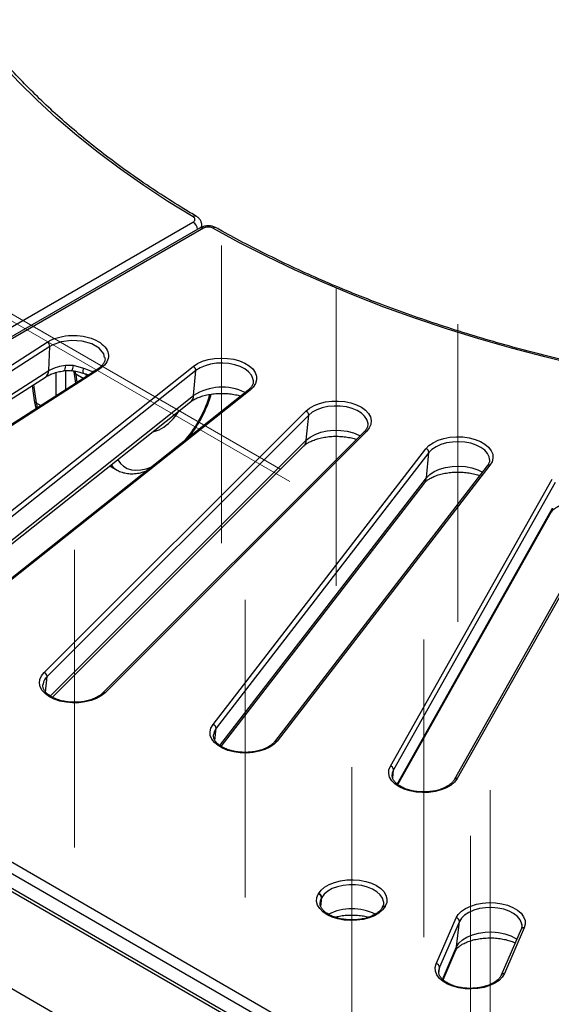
# Model space of a CAD drawing. Header units: millimetres. Extents: x 200 to 5740, y 200 to 4000.
# Tile 10 of 33: x 4048 to 4204, y 2399 to 2690. Entities that reach past the tile are written whole.
import ezdxf

# ---------------------------------------------------------------- set-up
doc = ezdxf.new("R2010")
doc.units = ezdxf.units.MM
doc.header["$LTSCALE"] = 20
doc.linetypes.add('CENTERX2', pattern=[20.32, 12.7, -2.54, 2.54, -2.54])
doc.layers.add('FORMAT', color=7, linetype='Continuous')

msp = doc.modelspace()

# ---------------------------------------------------------------- linework, layer by layer
at = {"color": 7, "linetype": 'Continuous', "lineweight": 25}
for p, q in [((3910.409, 2521.001), (4098.978, 2629.86)), ((4101.064, 2628.177), (3912.496, 2519.319)), ((4102.064, 2628.078), (3913.495, 2519.22)), ((3965.419, 2536.41), (4056.065, 2594.526)), ((4056.805, 2593.254), (3966.16, 2535.137)), ((4056.529, 2586.149), (4056.805, 2593.254)), ((4008.522, 2515.456), (4099.041, 2587.379)), ((4061.42, 2587.779), (4063.746, 2587.745)), ((4063.746, 2587.745), (4066.77, 2586.878)), ((4070.974, 2586.613), (3980.25, 2528.446)), ((4071.435, 2586.537), (3980.79, 2528.42)), ((4099.847, 2586.154), (4009.328, 2514.23)), ((4063.899, 2585.76), (4064.407, 2582.402)), ((4099.186, 2578.798), (4099.847, 2586.154)), ((3967.394, 2527.714), (4055.526, 2584.22)), ((4051.608, 2581.707), (4052.271, 2577.328)), ((4116.735, 2583.316), (4116.717, 2583.455)), ((4115.152, 2580.328), (4024.633, 2508.404)), ((4115.774, 2580.361), (4025.255, 2508.438)), ((4010.792, 2507.425), (4098.266, 2576.929)), ((4055.183, 2497.218), (4132.183, 2574.209)), ((4133.046, 2573.034), (4056.046, 2496.042)), ((4132.338, 2565.637), (4133.046, 2573.034)), ((4149.388, 2568.13), (4072.388, 2491.138)), ((4150.095, 2568.239), (4073.095, 2491.248)), ((4057.595, 2489.938), (4131.559, 2563.895)), ((4104.891, 2481.895), (4167.528, 2563.112)), ((4168.438, 2561.99), (4105.801, 2480.774)), ((4167.691, 2554.548), (4168.438, 2561.99)), ((4186.423, 2558.255), (4123.785, 2477.039)), ((4186.316, 2559.958), (4186.303, 2560.129)), ((4074.53, 2558.069), (4076.622, 2556.861)), ((4185.631, 2558.049), (4122.993, 2476.833)), ((4107.286, 2475.465), (4167.1, 2553.02)), ((4157.1, 2469.656), (4204.689, 2554.207)), ((4205.637, 2553.142), (4158.048, 2468.591)), ((4223.488, 2550.192), (4175.899, 2465.641)), ((4224.359, 2550.518), (4176.771, 2465.967)), ((4159.312, 2464.197), (4204.479, 2544.446)), ((3913.495, 2517.593), (4331.855, 2276.079)), ((4333.264, 2266.544), (3902.636, 2515.141)), ((4333.264, 2267.514), (3904.282, 2515.16)), ((4330.446, 2273.49), (3912.087, 2515.004)), ((4054.83, 2493.816), (4054.812, 2493.679)), ((4167.093, 2333.894), (3902.636, 2486.562)), ((4157.608, 2467.257), (4157.592, 2467.031)), ((4135.887, 2431.966), (4135.933, 2432.048)), ((4136.88, 2430.982), (4136.835, 2430.901)), ((4136.395, 2429.567), (4136.379, 2429.341)), ((4154.732, 2428.032), (4154.686, 2427.951)), ((4155.603, 2428.358), (4155.557, 2428.277)), ((4170.612, 2411.405), (4176.444, 2424.908)), ((4177.41, 2423.881), (4171.578, 2410.378)), ((4176.617, 2416.362), (4177.41, 2423.881)), ((4196.512, 2422.02), (4190.68, 2408.516)), ((4195.805, 2422.91), (4195.786, 2423.058)), ((4195.594, 2421.6), (4189.762, 2408.096)), ((4172.605, 2406.703), (4176.374, 2415.431))]:
    msp.add_line(p, q, dxfattribs=at)
at = {"color": 8, "linetype": 'Continuous', "lineweight": 25}
for p, q in [((3966.269, 2528.279), (4056.529, 2586.149)), ((4058.664, 2578.72), (4058.664, 2585.566)), ((4061.482, 2586.117), (4061.482, 2580.527)), ((4066.653, 2583.842), (4064.467, 2585.104)), ((4064.467, 2585.104), (4064.835, 2582.677)), ((4052.035, 2581.981), (4052.84, 2576.672)), ((4009.939, 2507.885), (4099.186, 2578.798)), ((4052.84, 2576.672), (4054.223, 2575.873)), ((4056.983, 2490.29), (4132.338, 2565.637)), ((4106.887, 2475.71), (4167.691, 2554.548)), ((4159.096, 2464.348), (4204.859, 2545.654)), ((4055.609, 2491.474), (4056.046, 2496.042)), ((4105.441, 2477.187), (4105.801, 2480.774)), ((4157.788, 2466.086), (4158.048, 2468.591)), ((4136.574, 2428.396), (4136.835, 2430.901)), ((4136.602, 2428.302), (4136.88, 2430.982)), ((4172.489, 2406.804), (4176.617, 2416.362)), ((4171.578, 2410.378), (4171.319, 2409.406)), ((4171.384, 2408.531), (4171.578, 2410.378))]:
    msp.add_line(p, q, dxfattribs=at)
at = {"color": 7, "linetype": 'Continuous', "lineweight": 25, "flags": 128}
for points in [[(4098.995, 2631.476), (4091.613, 2635.993), (4084.492, 2640.648), (4077.64, 2645.436), (4071.065, 2650.351), (4064.773, 2655.389), (4058.771, 2660.542), (4053.066, 2665.808), (4047.663, 2671.178), (4042.57, 2676.648), (4037.791, 2682.212), (4033.331, 2687.864), (4029.196, 2693.597)], [(4212.472, 2587.794), (4202.54, 2590.181), (4192.751, 2592.756), (4183.113, 2595.514), (4173.637, 2598.455), (4164.334, 2601.573), (4155.214, 2604.867), (4146.286, 2608.332), (4137.56, 2611.964), (4129.046, 2615.76), (4120.753, 2619.716), (4112.689, 2623.827), (4104.864, 2628.088)], [(4099.041, 2587.379), (4100.301, 2588.207), (4101.802, 2588.887), (4103.494, 2589.396), (4105.32, 2589.717), (4107.216, 2589.839), (4109.12, 2589.758), (4110.964, 2589.476), (4112.688, 2589.003), (4114.232, 2588.356), (4115.544, 2587.555), (4116.578, 2586.63), (4117.3, 2585.61), (4117.685, 2584.531), (4117.721, 2583.429), (4117.405, 2582.343), (4116.748, 2581.308), (4115.774, 2580.361)], [(4132.183, 2574.209), (4133.286, 2575.109), (4134.656, 2575.875), (4136.247, 2576.484), (4138.004, 2576.913), (4139.868, 2577.149), (4141.776, 2577.183), (4143.661, 2577.014), (4145.461, 2576.648), (4147.114, 2576.097), (4148.563, 2575.38), (4149.76, 2574.522), (4150.662, 2573.551), (4151.241, 2572.502), (4151.475, 2571.408), (4151.358, 2570.309), (4150.893, 2569.24), (4150.095, 2568.239)], [(4150.466, 2570.67), (4150.464, 2570.69), (4150.432, 2570.905)], [(4167.528, 2563.112), (4168.462, 2564.072), (4169.686, 2564.918), (4171.158, 2565.619), (4172.828, 2566.152), (4174.639, 2566.499), (4176.53, 2566.648), (4178.436, 2566.594), (4180.292, 2566.338), (4182.035, 2565.89), (4183.606, 2565.265), (4184.952, 2564.483), (4186.025, 2563.572), (4186.791, 2562.563), (4187.222, 2561.49), (4187.304, 2560.389), (4187.035, 2559.299), (4186.423, 2558.255)], [(4073.095, 2491.248), (4071.992, 2490.349), (4070.622, 2489.582), (4069.031, 2488.973), (4067.274, 2488.544), (4065.41, 2488.308), (4063.502, 2488.274), (4061.617, 2488.443), (4059.817, 2488.809), (4058.164, 2489.36), (4056.715, 2490.077), (4055.519, 2490.935), (4054.616, 2491.906), (4054.037, 2492.956), (4053.803, 2494.049), (4053.92, 2495.149), (4054.386, 2496.217), (4055.183, 2497.218)], [(4123.785, 2477.039), (4122.852, 2476.078), (4121.628, 2475.233), (4120.156, 2474.532), (4118.486, 2473.998), (4116.675, 2473.652), (4114.784, 2473.503), (4112.878, 2473.557), (4111.021, 2473.813), (4109.278, 2474.261), (4107.707, 2474.886), (4106.362, 2475.667), (4105.288, 2476.578), (4104.523, 2477.587), (4104.092, 2478.661), (4104.009, 2479.761), (4104.279, 2480.852), (4104.891, 2481.895)], [(4176.771, 2465.967), (4176.016, 2464.955), (4174.952, 2464.04), (4173.615, 2463.254), (4172.051, 2462.623), (4170.312, 2462.169), (4168.459, 2461.907), (4166.554, 2461.846), (4164.661, 2461.988), (4162.846, 2462.328), (4161.17, 2462.855), (4159.691, 2463.551), (4158.458, 2464.392), (4157.514, 2465.35), (4156.891, 2466.391), (4156.61, 2467.481), (4156.681, 2468.582), (4157.1, 2469.656)], [(4135.933, 2432.048), (4136.687, 2433.059), (4137.751, 2433.974), (4139.088, 2434.76), (4140.653, 2435.391), (4142.391, 2435.845), (4144.245, 2436.108), (4146.15, 2436.169), (4148.043, 2436.026), (4149.857, 2435.686), (4151.533, 2435.159), (4153.013, 2434.463), (4154.245, 2433.622), (4155.189, 2432.664), (4155.812, 2431.623), (4156.093, 2430.534), (4156.023, 2429.433), (4155.603, 2428.358)], [(4155.557, 2428.277), (4154.803, 2427.265), (4153.739, 2426.35), (4152.402, 2425.564), (4150.838, 2424.933), (4149.099, 2424.479), (4147.246, 2424.217), (4145.34, 2424.156), (4143.448, 2424.298), (4141.633, 2424.638), (4139.957, 2425.165), (4138.478, 2425.861), (4137.245, 2426.702), (4136.301, 2427.66), (4135.678, 2428.701), (4135.397, 2429.791), (4135.467, 2430.892), (4135.887, 2431.966)], [(4176.444, 2424.908), (4177.074, 2425.948), (4178.025, 2426.903), (4179.264, 2427.741), (4180.748, 2428.434), (4182.427, 2428.957), (4184.245, 2429.293), (4186.138, 2429.43), (4188.043, 2429.365), (4189.895, 2429.098), (4191.63, 2428.64), (4193.19, 2428.005), (4194.521, 2427.216), (4195.579, 2426.299), (4196.326, 2425.285), (4196.738, 2424.21), (4196.801, 2423.109), (4196.512, 2422.02)], [(4190.68, 2408.516), (4190.05, 2407.476), (4189.099, 2406.521), (4187.86, 2405.683), (4186.376, 2404.991), (4184.696, 2404.468), (4182.879, 2404.131), (4180.986, 2403.994), (4179.081, 2404.059), (4177.229, 2404.326), (4175.494, 2404.784), (4173.934, 2405.419), (4172.603, 2406.208), (4171.545, 2407.125), (4170.798, 2408.139), (4170.386, 2409.215), (4170.323, 2410.316), (4170.612, 2411.405)], [(4171.319, 2409.406), (4171.312, 2409.332), (4171.301, 2409.097)]]:
    msp.add_lwpolyline(points, dxfattribs=at)
at = {"color": 8, "linetype": 'Continuous', "lineweight": 25, "flags": 128}
for points in [[(4072.953, 2589.981), (4072.739, 2591.095), (4071.38, 2592.724), (4069.164, 2594.004), (4066.336, 2594.794), (4063.217, 2595.003), (4060.156, 2594.607), (4057.501, 2593.651), (4056.805, 2593.254), (4056.805, 2593.254), (4056.805, 2593.254)], [(4061.42, 2587.779), (4061.371, 2587.157), (4061.281, 2586.662), (4061.153, 2586.312), (4060.99, 2586.116), (4060.894, 2586.078)], [(4063.746, 2587.745), (4063.623, 2587.19), (4063.499, 2586.741), (4063.377, 2586.41), (4063.261, 2586.206), (4063.153, 2586.136), (4063.147, 2586.136)], [(4116.717, 2583.455), (4116.638, 2583.826), (4116.175, 2584.85), (4115.376, 2585.801), (4114.27, 2586.645), (4112.9, 2587.347), (4111.32, 2587.882), (4109.589, 2588.228), (4107.774, 2588.373), (4105.946, 2588.311), (4104.173, 2588.044), (4102.525, 2587.582), (4101.064, 2586.944), (4099.847, 2586.154)], [(4150.432, 2570.905), (4150.166, 2571.733), (4149.52, 2572.723), (4148.553, 2573.621), (4147.301, 2574.393), (4145.812, 2575.009), (4144.143, 2575.445), (4142.359, 2575.685), (4140.528, 2575.72), (4138.72, 2575.548), (4137.006, 2575.175), (4135.45, 2574.617), (4134.113, 2573.894), (4133.046, 2573.034)], [(4132.338, 2565.637), (4133.498, 2566.572), (4134.952, 2567.358), (4136.644, 2567.965), (4138.509, 2568.37), (4140.474, 2568.558), (4142.466, 2568.52), (4144.406, 2568.259), (4146.221, 2567.784), (4147.84, 2567.114), (4148.187, 2566.93)], [(4186.303, 2560.129), (4186.186, 2560.709), (4185.7, 2561.729), (4184.879, 2562.674), (4183.754, 2563.509), (4182.369, 2564.201), (4180.776, 2564.724), (4179.038, 2565.058), (4177.22, 2565.189), (4175.393, 2565.113), (4173.627, 2564.832), (4171.989, 2564.358), (4170.543, 2563.709), (4169.344, 2562.909), (4168.438, 2561.99)], [(4167.691, 2554.548), (4168.676, 2555.548), (4169.98, 2556.418), (4171.552, 2557.124), (4173.333, 2557.639), (4175.254, 2557.944), (4177.242, 2558.027), (4179.218, 2557.884), (4181.109, 2557.522), (4182.841, 2556.953), (4184.25, 2556.259)], [(4204.859, 2545.654), (4204.701, 2544.94), (4204.479, 2544.446)], [(4105.801, 2480.774), (4105.223, 2479.77), (4105.005, 2478.854)], [(4158.048, 2468.591), (4157.655, 2467.558), (4157.608, 2467.257)], [(4155.093, 2429.671), (4155.084, 2429.738), (4154.762, 2430.779), (4154.095, 2431.764), (4153.107, 2432.655), (4151.837, 2433.417), (4150.334, 2434.022), (4148.656, 2434.446), (4146.866, 2434.672), (4145.035, 2434.693), (4143.231, 2434.507), (4141.525, 2434.122), (4139.982, 2433.552), (4138.662, 2432.819), (4137.614, 2431.951), (4136.88, 2430.982)], [(4136.835, 2430.901), (4136.442, 2429.868), (4136.395, 2429.567)], [(4195.786, 2423.058), (4195.72, 2423.374), (4195.273, 2424.399), (4194.488, 2425.355), (4193.395, 2426.203), (4192.037, 2426.913), (4190.464, 2427.455), (4188.739, 2427.811), (4186.926, 2427.965), (4185.097, 2427.912), (4183.32, 2427.654), (4181.665, 2427.2), (4180.195, 2426.569), (4178.966, 2425.785), (4178.026, 2424.877), (4177.41, 2423.881)], [(4176.617, 2416.362), (4177.286, 2417.445), (4178.308, 2418.432), (4179.645, 2419.285), (4181.244, 2419.972), (4183.044, 2420.464), (4184.976, 2420.745), (4186.966, 2420.803), (4188.937, 2420.635), (4190.813, 2420.249), (4192.523, 2419.659), (4194.001, 2418.887), (4194.328, 2418.669)], [(4176.617, 2416.362), (4176.456, 2415.641), (4176.374, 2415.431)]]:
    msp.add_lwpolyline(points, dxfattribs=at)
at = {"color": 8, "linetype": 'Continuous', "lineweight": 25}
for centre, radius, start, end in [((4099.58, 2630.645), 1.016, 64.74316, 125.15711), ((4097.305, 2627.25), 3.1, 9.66327, 57.336), ((4101.479, 2627.271), 0.997, 54.07764, 114.6119), ((4105.451, 2627.297), 0.985, 67.35549, 126.5777), ((4054.121, 2586.175), 2.408, 305.69299, 359.37331), ((4064.791, 2585.959), 0.915, 192.99045, 249.28496), ((4070.286, 2585.541), 3.762, 159.1857, 181.80779), ((4096.611, 2578.903), 2.576, 309.96781, 357.64807), ((4107.49, 2566.134), 15.143, 63.24577, 123.25768), ((4115.49, 2579.842), 0.592, 61.3274, 124.8561), ((4053.162, 2577.526), 0.912, 192.51226, 249.32263), ((4149.827, 2567.628), 0.667, 66.38087, 131.20896), ((4129.555, 2565.835), 2.79, 315.92957, 355.92535), ((4186.179, 2557.567), 0.73, 70.49716, 138.64421), ((4164.763, 2554.803), 2.939, 322.6691, 355.03918), ((4058.694, 2493.15), 3.921, 132.47722, 170.23266), ((4072.83, 2490.62), 0.681, 67.08662, 130.1064), ((4123.542, 2476.349), 0.731, 70.52884, 138.15961), ((4176.561, 2465.199), 0.796, 74.70092, 145.82094), ((4155.347, 2427.509), 0.796, 74.70092, 145.82094), ((4155.393, 2427.595), 0.792, 74.59573, 147.55309), ((4145.77, 2411.967), 15.629, 63.99844, 116.21027), ((4196.329, 2421.207), 0.833, 77.30004, 151.87261), ((4190.497, 2407.703), 0.834, 77.30587, 151.77411)]:
    msp.add_arc(centre, radius, start, end, dxfattribs=at)
at = {"color": 7, "linetype": 'Continuous', "lineweight": 25}
for centre, radius, start, end in [((4055.358, 2593.263), 1.447, 359.61403, 60.76536), ((4098.511, 2586.153), 1.336, 0.02382, 66.62708), ((4131.801, 2573.025), 1.244, 0.42563, 72.1377), ((4167.273, 2561.974), 1.166, 0.77235, 77.3387), ((4054.801, 2496.033), 1.244, 0.42563, 72.1377), ((4104.635, 2480.758), 1.166, 0.77235, 77.3387), ((4156.953, 2468.571), 1.095, 1.01721, 82.27374), ((4135.74, 2430.881), 1.095, 1.01721, 82.27374), ((4135.786, 2430.963), 1.095, 1.01721, 82.27374), ((4176.36, 2423.861), 1.05, 1.10098, 85.43774), ((4170.528, 2410.358), 1.05, 1.10098, 85.43774)]:
    msp.add_arc(centre, radius, start, end, dxfattribs=at)
at = {"color": 8, "linetype": 'Continuous', "lineweight": 25}
for centre, major_axis, ratio, start_param, end_param in [((4057.488, 2580.288), (4.109, 9.15), 0.6340762, 5.5205142, 5.6427019), ((4061.031, 2578.242), (5.233, 8.525), 0.4962746, 5.7837476, 5.9211135), ((4090.181, 2574.881), (11.486, 17.034), 0.5250234, 4.5222673, 5.2919182), ((4068.585, 2587.491), (9.779, 20.317), 0.6212521, 2.396746, 2.4815368), ((4090.341, 2576.894), (5.601, 8.306), 0.5250234, 3.9635561, 4.7482643), ((4090.341, 2576.894), (5.601, 8.306), 0.5250234, 3.5928046, 3.9635561), ((4088.772, 2575.837), (12.495, 18.762), 0.529801, 2.9843553, 3.1800179), ((4090.181, 2574.881), (11.486, 17.034), 0.5250234, 2.8891898, 3.8188016)]:
    msp.add_ellipse(centre, major_axis=major_axis, ratio=ratio, start_param=start_param, end_param=end_param, dxfattribs=at)
at = {"color": 7, "linetype": 'Continuous', "lineweight": 25}
for points, knots in [([(4100.014, 2631.564), (4098.784, 2632.3), (4095.215, 2634.434), (4089.481, 2638.062), (4082.898, 2642.483), (4076.561, 2647.021), (4070.472, 2651.668), (4064.638, 2656.421), (4059.066, 2661.274), (4053.759, 2666.224), (4048.723, 2671.265), (4043.963, 2676.392), (4039.483, 2681.601), (4035.287, 2686.886), (4031.379, 2692.243), (4027.763, 2697.666), (4024.442, 2703.151), (4021.42, 2708.692), (4018.698, 2714.284), (4016.281, 2719.923), (4014.17, 2725.603), (4012.368, 2731.318), (4010.872, 2737.064), (4009.704, 2742.835), (4008.934, 2747.72), (4008.676, 2750.684), (4008.587, 2751.713)], [0, 0, 0, 0, 0.02276792, 0.0660538, 0.10933965, 0.15262531, 0.19591134, 0.2391986, 0.28248813, 0.32578115, 0.36907907, 0.41238351, 0.4556963, 0.49901945, 0.54235513, 0.58570562, 0.62907324, 0.67246026, 0.71586873, 0.75930039, 0.80275647, 0.84623751, 0.88974324, 0.93327237, 0.97682261, 1, 1, 1, 1]), ([(4098.978, 2629.86), (4099.121, 2629.96), (4099.407, 2630.162), (4099.587, 2630.546), (4099.547, 2630.936), (4099.322, 2631.257), (4099.086, 2631.415), (4098.995, 2631.476)], [0, 0, 0, 0, 0.21681693, 0.43367372, 0.64964971, 0.86527047, 1, 1, 1, 1]), ([(4101.527, 2628.635), (4101.53, 2628.645), (4101.628, 2628.956), (4101.537, 2629.607), (4101.225, 2630.433), (4100.697, 2631.102), (4100.238, 2631.407), (4100.011, 2631.557)], [0, 0, 0, 0, 0.0086754, 0.2795206, 0.5298159, 0.767543, 1, 1, 1, 1]), ([(4105.843, 2628.193), (4105.827, 2628.204), (4105.541, 2628.399), (4104.854, 2628.626), (4103.787, 2628.817), (4102.646, 2628.752), (4101.712, 2628.536), (4101.241, 2628.247), (4101.086, 2628.152)], [0, 0, 0, 0, 0.0124307, 0.2175785, 0.4337795, 0.6554098, 0.8860737, 1, 1, 1, 1]), ([(4104.864, 2628.088), (4104.688, 2628.17), (4104.336, 2628.332), (4103.668, 2628.431), (4102.993, 2628.403), (4102.44, 2628.27), (4102.169, 2628.131), (4102.064, 2628.078)], [0, 0, 0, 0, 0.2168169, 0.4336737, 0.6496497, 0.8652704, 1, 1, 1, 1]), ([(4560.683, 2628.198), (4559.408, 2627.487), (4555.709, 2625.426), (4549.42, 2622.114), (4541.751, 2618.308), (4533.876, 2614.642), (4525.807, 2611.119), (4517.55, 2607.741), (4509.113, 2604.513), (4500.506, 2601.437), (4491.735, 2598.516), (4482.81, 2595.754), (4473.74, 2593.153), (4464.532, 2590.715), (4455.197, 2588.444), (4445.743, 2586.341), (4436.179, 2584.409), (4426.515, 2582.649), (4416.76, 2581.063), (4406.924, 2579.653), (4397.016, 2578.42), (4387.045, 2577.365), (4377.023, 2576.489), (4366.957, 2575.794), (4356.859, 2575.28), (4346.738, 2574.947), (4336.604, 2574.797), (4326.466, 2574.828), (4316.335, 2575.041), (4306.221, 2575.435), (4296.132, 2576.011), (4286.08, 2576.768), (4276.074, 2577.705), (4266.124, 2578.82), (4256.239, 2580.114), (4246.43, 2581.584), (4236.704, 2583.23), (4227.073, 2585.049), (4217.546, 2587.04), (4208.131, 2589.201), (4198.838, 2591.529), (4189.676, 2594.023), (4180.654, 2596.679), (4171.781, 2599.496), (4163.065, 2602.47), (4154.515, 2605.598), (4146.139, 2608.878), (4137.945, 2612.306), (4129.941, 2615.878), (4122.135, 2619.591), (4114.67, 2623.375), (4109.282, 2626.272), (4106.418, 2627.877), (4105.845, 2628.198)], [0, 0, 0, 0, 0.0105754, 0.0306821, 0.05079, 0.0708987, 0.0910083, 0.1111187, 0.1312301, 0.1513425, 0.1714559, 0.1915702, 0.2116855, 0.2318017, 0.2519188, 0.2720367, 0.2921553, 0.3122747, 0.3323948, 0.3525154, 0.3726366, 0.3927582, 0.4128803, 0.4330026, 0.4531252, 0.4732481, 0.493371, 0.513494, 0.533617, 0.5537399, 0.5738626, 0.5939851, 0.6141072, 0.634229, 0.6543503, 0.6744712, 0.6945914, 0.714711, 0.7348298, 0.7549479, 0.7750652, 0.7951815, 0.8152969, 0.8354113, 0.8555247, 0.875637, 0.8957482, 0.9158583, 0.9359673, 0.9560753, 0.9761822, 0.9952309, 1, 1, 1, 1]), ([(4056.065, 2594.526), (4056.317, 2594.677), (4057.372, 2595.311), (4059.703, 2596.146), (4063.146, 2596.607), (4066.665, 2596.379), (4069.851, 2595.493), (4072.35, 2594.049), (4073.885, 2592.207), (4074.261, 2590.183), (4073.515, 2588.166), (4072.128, 2587.08), (4071.435, 2586.537)], [0, 0, 0, 0, 0.0336934, 0.1411681, 0.2485966, 0.3559152, 0.4632615, 0.5705091, 0.6778642, 0.7852309, 0.8926182, 1, 1, 1, 1]), ([(4056.529, 2586.149), (4056.529, 2586.149), (4057.289, 2586.614), (4058.83, 2587.307), (4060.665, 2587.641), (4061.42, 2587.779)], [0, 0, 0, 0, 0.0000103, 0.5882396, 1, 1, 1, 1]), ([(4073.041, 2590.011), (4073.063, 2589.89), (4073.137, 2589.479), (4072.963, 2588.824), (4072.544, 2588.017), (4071.893, 2587.303), (4071.319, 2586.835), (4070.952, 2586.602), (4070.884, 2586.559)], [0, 0, 0, 0, 0.1054804, 0.357063, 0.5745871, 0.784664, 0.9600492, 1, 1, 1, 1]), ([(4055.518, 2584.212), (4055.67, 2584.307), (4055.99, 2584.506), (4056.719, 2584.88), (4057.797, 2585.33), (4059.259, 2585.78), (4060.354, 2585.978), (4060.895, 2586.076)], [0, 0, 0, 0, 0.1173286, 0.24644703, 0.49306476, 0.7496534, 1, 1, 1, 1]), ([(4060.894, 2586.075), (4060.922, 2586.08), (4061.438, 2586.178), (4062.198, 2586.22), (4062.932, 2586.133), (4063.143, 2586.108)], [0, 0, 0, 0, 0.0394021, 0.7243197, 1, 1, 1, 1]), ([(4063.144, 2586.135), (4063.156, 2586.134), (4063.739, 2586.102), (4064.888, 2585.896), (4065.987, 2585.573), (4066.524, 2585.415)], [0, 0, 0, 0, 0.0105352, 0.5154565, 1, 1, 1, 1]), ([(4066.526, 2585.422), (4066.81, 2585.334), (4067.399, 2585.149), (4067.969, 2584.969), (4068.265, 2584.876)], [0, 0, 0, 0, 0.48144353, 1, 1, 1, 1]), ([(4066.77, 2586.878), (4067.468, 2586.626), (4068.373, 2586.301), (4069.21, 2585.967), (4069.4, 2585.891)], [0, 0, 0, 0, 0.7721201, 1, 1, 1, 1]), ([(4116.699, 2583.426), (4116.724, 2583.207), (4116.779, 2582.726), (4116.556, 2581.99), (4116.087, 2581.209), (4115.558, 2580.658), (4115.21, 2580.375), (4115.152, 2580.328)], [0, 0, 0, 0, 0.2152972, 0.4726008, 0.715379, 0.9525682, 1, 1, 1, 1]), ([(4097.792, 2566.534), (4098.126, 2566.962), (4099.002, 2568.087), (4100.274, 2570.036), (4101.599, 2572.33), (4102.74, 2574.676), (4103.689, 2576.985), (4104.144, 2578.487), (4104.363, 2579.21)], [0, 0, 0, 0, 0.1107728, 0.2906707, 0.4707053, 0.6510331, 0.8318221, 1, 1, 1, 1]), ([(4098.266, 2576.929), (4098.398, 2577.029), (4098.778, 2577.317), (4099.617, 2577.811), (4100.845, 2578.356), (4102.295, 2578.823), (4103.919, 2579.18), (4105.67, 2579.402), (4107.486, 2579.473), (4109.309, 2579.39), (4111.055, 2579.145), (4112.313, 2578.883), (4112.91, 2578.677), (4113.024, 2578.637)], [0, 0, 0, 0, 0.051697, 0.1493869, 0.2483848, 0.3492435, 0.4519036, 0.5559798, 0.6609593, 0.7662883, 0.8713058, 0.9753789, 1, 1, 1, 1]), ([(4052.271, 2577.328), (4052.336, 2576.927), (4052.467, 2576.109), (4052.699, 2575.356), (4052.818, 2574.972)], [0, 0, 0, 0, 0.4905904, 1, 1, 1, 1]), ([(4150.411, 2570.857), (4150.434, 2570.773), (4150.536, 2570.406), (4150.437, 2569.796), (4150.116, 2568.996), (4149.696, 2568.443), (4149.42, 2568.163), (4149.388, 2568.13)], [0, 0, 0, 0, 0.09247993, 0.40621431, 0.69057202, 0.96360042, 1, 1, 1, 1]), ([(4131.559, 2563.895), (4131.655, 2563.986), (4131.931, 2564.249), (4132.603, 2564.74), (4133.652, 2565.316), (4134.946, 2565.844), (4136.446, 2566.285), (4138.11, 2566.608), (4139.885, 2566.79), (4141.708, 2566.82), (4143.521, 2566.695), (4145.239, 2566.412), (4146.46, 2566.125), (4147.027, 2565.912), (4147.13, 2565.873)], [0, 0, 0, 0, 0.0470241, 0.1357627, 0.2250765, 0.3157193, 0.4080894, 0.5020261, 0.5971348, 0.6929331, 0.7889128, 0.8844275, 0.9789526, 1, 1, 1, 1]), ([(4186.284, 2559.995), (4186.296, 2559.904), (4186.349, 2559.523), (4186.172, 2558.882), (4185.804, 2558.316), (4185.631, 2558.049)], [0, 0, 0, 0, 0.1435607, 0.5968816, 1, 1, 1, 1]), ([(4076.7, 2556.862), (4076.929, 2556.724), (4077.601, 2556.319), (4078.883, 2555.946), (4080.496, 2555.725), (4082.224, 2555.806), (4083.84, 2556.092), (4084.89, 2556.469), (4085.319, 2556.624)], [0, 0, 0, 0, 0.0959209, 0.2822782, 0.4706293, 0.6637634, 0.8625543, 1, 1, 1, 1]), ([(4167.1, 2553.02), (4167.162, 2553.096), (4167.341, 2553.316), (4167.843, 2553.778), (4168.707, 2554.363), (4169.832, 2554.932), (4171.187, 2555.438), (4172.738, 2555.848), (4174.439, 2556.133), (4176.234, 2556.274), (4178.06, 2556.259), (4179.858, 2556.09), (4181.541, 2555.768), (4182.744, 2555.449), (4183.299, 2555.22), (4183.413, 2555.173)], [0, 0, 0, 0, 0.0430834, 0.1251406, 0.2064288, 0.2882716, 0.3715114, 0.4563219, 0.5424755, 0.6295799, 0.717184, 0.8048076, 0.8918474, 0.9778626, 1, 1, 1, 1]), ([(4204.479, 2544.446), (4204.512, 2544.501), (4204.61, 2544.665), (4204.951, 2545.071), (4205.638, 2545.642), (4206.592, 2546.23), (4207.793, 2546.782), (4209.216, 2547.262), (4210.822, 2547.634), (4212.559, 2547.874), (4214.371, 2547.965), (4216.194, 2547.9), (4217.967, 2547.682), (4219.606, 2547.319), (4220.799, 2546.958), (4221.352, 2546.705), (4221.49, 2546.642)], [0, 0, 0, 0, 0.0397356, 0.1181871, 0.1930497, 0.2675017, 0.3426821, 0.4192531, 0.4972191, 0.5763076, 0.6561356, 0.7362835, 0.8162664, 0.8955822, 0.9738412, 1, 1, 1, 1]), ([(4072.388, 2491.138), (4072.247, 2491.006), (4071.834, 2490.618), (4070.941, 2490.017), (4069.658, 2489.403), (4068.181, 2488.921), (4066.564, 2488.593), (4064.862, 2488.432), (4063.132, 2488.447), (4061.437, 2488.636), (4059.837, 2488.992), (4058.389, 2489.498), (4057.142, 2490.13), (4056.14, 2490.856), (4055.405, 2491.637), (4054.957, 2492.436), (4054.761, 2493.146), (4054.829, 2493.598), (4054.858, 2493.788)], [0, 0, 0, 0, 0.0336399, 0.0989856, 0.1643452, 0.2297967, 0.2955019, 0.3614237, 0.4274604, 0.4934886, 0.5593458, 0.6249085, 0.6900762, 0.7548386, 0.8194385, 0.884423, 0.9514436, 1, 1, 1, 1]), ([(4122.993, 2476.833), (4122.882, 2476.698), (4122.55, 2476.298), (4121.784, 2475.658), (4120.627, 2474.978), (4119.254, 2474.417), (4117.713, 2473.998), (4116.053, 2473.739), (4114.332, 2473.651), (4112.609, 2473.74), (4110.947, 2474.001), (4109.404, 2474.423), (4108.035, 2474.985), (4106.887, 2475.661), (4105.997, 2476.415), (4105.375, 2477.207), (4105.057, 2478.008), (4104.938, 2478.549), (4105.012, 2478.844), (4105.018, 2478.867)], [0, 0, 0, 0, 0.0326923, 0.0969544, 0.1607901, 0.2245453, 0.2884948, 0.3526896, 0.4170578, 0.4814898, 0.5458457, 0.6099832, 0.673787, 0.7371839, 0.8002437, 0.8632986, 0.9272573, 0.9942519, 1, 1, 1, 1]), ([(4175.899, 2465.641), (4175.816, 2465.506), (4175.566, 2465.099), (4174.931, 2464.43), (4173.907, 2463.692), (4172.646, 2463.06), (4171.194, 2462.559), (4169.594, 2462.208), (4167.9, 2462.023), (4166.171, 2462.013), (4164.467, 2462.178), (4162.85, 2462.511), (4161.377, 2462.998), (4160.1, 2463.614), (4159.061, 2464.328), (4158.287, 2465.104), (4157.804, 2465.903), (4157.583, 2466.556), (4157.619, 2466.948), (4157.631, 2467.08)], [0, 0, 0, 0, 0.031744, 0.0954803, 0.1580133, 0.2201562, 0.2823425, 0.3447643, 0.4074024, 0.4701647, 0.5329387, 0.5955691, 0.6579355, 0.7199367, 0.7815443, 0.8429511, 0.9046036, 0.9678965, 1, 1, 1, 1]), ([(4154.686, 2427.951), (4154.603, 2427.816), (4154.353, 2427.409), (4153.718, 2426.74), (4152.693, 2426.002), (4151.433, 2425.37), (4149.981, 2424.869), (4148.381, 2424.518), (4146.687, 2424.333), (4144.957, 2424.323), (4143.254, 2424.488), (4141.637, 2424.821), (4140.164, 2425.308), (4138.886, 2425.924), (4137.848, 2426.638), (4137.073, 2427.414), (4136.59, 2428.213), (4136.37, 2428.866), (4136.406, 2429.258), (4136.418, 2429.39)], [0, 0, 0, 0, 0.031744, 0.0954803, 0.1580133, 0.2201562, 0.2823425, 0.3447643, 0.4074024, 0.4701647, 0.5329387, 0.5955691, 0.6579355, 0.7199367, 0.7815443, 0.8429511, 0.9046036, 0.9678965, 1, 1, 1, 1]), ([(4155.088, 2429.666), (4155.1, 2429.401), (4155.124, 2428.865), (4154.863, 2428.311), (4154.732, 2428.032)], [0, 0, 0, 0, 0.4950479, 1, 1, 1, 1]), ([(4140.757, 2425.145), (4141.19, 2425.253), (4142.156, 2425.495), (4143.806, 2425.712), (4145.615, 2425.806), (4147.436, 2425.738), (4149.178, 2425.532), (4150.23, 2425.283), (4150.736, 2425.163)], [0, 0, 0, 0, 0.1405478, 0.3133752, 0.4878187, 0.6629615, 0.8377434, 1, 1, 1, 1]), ([(4195.763, 2423.027), (4195.793, 2422.831), (4195.864, 2422.359), (4195.694, 2421.879), (4195.594, 2421.6)], [0, 0, 0, 0, 0.4160759, 1, 1, 1, 1]), ([(4176.374, 2415.431), (4176.392, 2415.47), (4176.444, 2415.581), (4176.665, 2415.907), (4177.182, 2416.425), (4177.993, 2417.012), (4179.061, 2417.588), (4180.367, 2418.112), (4181.878, 2418.546), (4183.55, 2418.862), (4185.329, 2419.036), (4187.154, 2419.056), (4188.96, 2418.92), (4190.689, 2418.636), (4192.251, 2418.217), (4193.32, 2417.843), (4193.775, 2417.608), (4193.853, 2417.568)], [0, 0, 0, 0, 0.0377447, 0.1062626, 0.1783289, 0.2483489, 0.3186312, 0.3899964, 0.4627214, 0.5366637, 0.6115069, 0.6868695, 0.7623513, 0.8374365, 0.9117217, 0.9848652, 1, 1, 1, 1]), ([(4189.762, 2408.096), (4189.697, 2407.962), (4189.5, 2407.553), (4188.953, 2406.869), (4188.017, 2406.097), (4186.836, 2405.424), (4185.449, 2404.873), (4183.897, 2404.465), (4182.23, 2404.219), (4180.507, 2404.145), (4178.787, 2404.247), (4177.131, 2404.521), (4175.6, 2404.955), (4174.247, 2405.527), (4173.118, 2406.21), (4172.245, 2406.968), (4171.657, 2407.762), (4171.34, 2408.496), (4171.332, 2408.957), (4171.329, 2409.163)], [0, 0, 0, 0, 0.0310941, 0.0948462, 0.1566733, 0.217709, 0.2786908, 0.3398701, 0.4012813, 0.462851, 0.5244731, 0.5860106, 0.6473302, 0.7083232, 0.7689254, 0.8292215, 0.8895482, 0.9508526, 1, 1, 1, 1])]:
    msp.add_open_spline(points, degree=3, knots=knots, dxfattribs=at)
at = {"color": 8, "linetype": 'Continuous', "lineweight": 25}
for points, knots in [([(4101.519, 2628.639), (4101.521, 2628.623), (4101.543, 2628.443), (4101.412, 2628.282), (4101.293, 2628.134)], [0, 0, 0, 0, 0.089715, 1, 1, 1, 1]), ([(4069.4, 2585.891), (4069.704, 2586.05), (4070.008, 2586.21), (4070.352, 2586.214), (4070.352, 2586.214)], [0, 0, 0, 0, 0.99880524, 1, 1, 1, 1]), ([(4069.4, 2585.891), (4069.402, 2585.887), (4069.44, 2585.815), (4069.48, 2585.745), (4069.517, 2585.679)], [0, 0, 0, 0, 0.054775, 1, 1, 1, 1]), ([(4069.476, 2585.652), (4069.449, 2585.724), (4069.42, 2585.8), (4069.401, 2585.887), (4069.4, 2585.891)], [0, 0, 0, 0, 0.9544742, 1, 1, 1, 1]), ([(4071.435, 2586.537), (4071.384, 2586.56), (4071.281, 2586.607), (4071.134, 2586.629), (4071.001, 2586.618), (4070.93, 2586.579), (4070.896, 2586.561)], [0, 0, 0, 0, 0.2549456, 0.5098913, 0.7648369, 1, 1, 1, 1])]:
    msp.add_open_spline(points, degree=3, knots=knots, dxfattribs=at)
at = {"layer": 'FORMAT', "linetype": 'CENTERX2', "lineweight": 18}
for p, q in [((4107.408, 2535.349), (4107.408, 2622.983)), ((4032.46, 2610.379), (4124.897, 2557.017)), ((4141.139, 2522.703), (4141.139, 2610.337)), ((4029.893, 2609.827), (4127.464, 2553.5)), ((4176.975, 2512.162), (4176.975, 2599.796)), ((4064.139, 2445.712), (4064.139, 2533.345)), ((4114.338, 2430.946), (4114.338, 2518.579)), ((4166.936, 2419.29), (4166.936, 2506.924)), ((4145.722, 2381.6), (4145.722, 2469.234)), ((4145.768, 2381.681), (4145.768, 2469.315)), ((4186.478, 2374.943), (4186.478, 2462.576)), ((4180.646, 2361.439), (4180.646, 2449.073))]:
    msp.add_line(p, q, dxfattribs=at)

doc.saveas('drawing.dxf')
